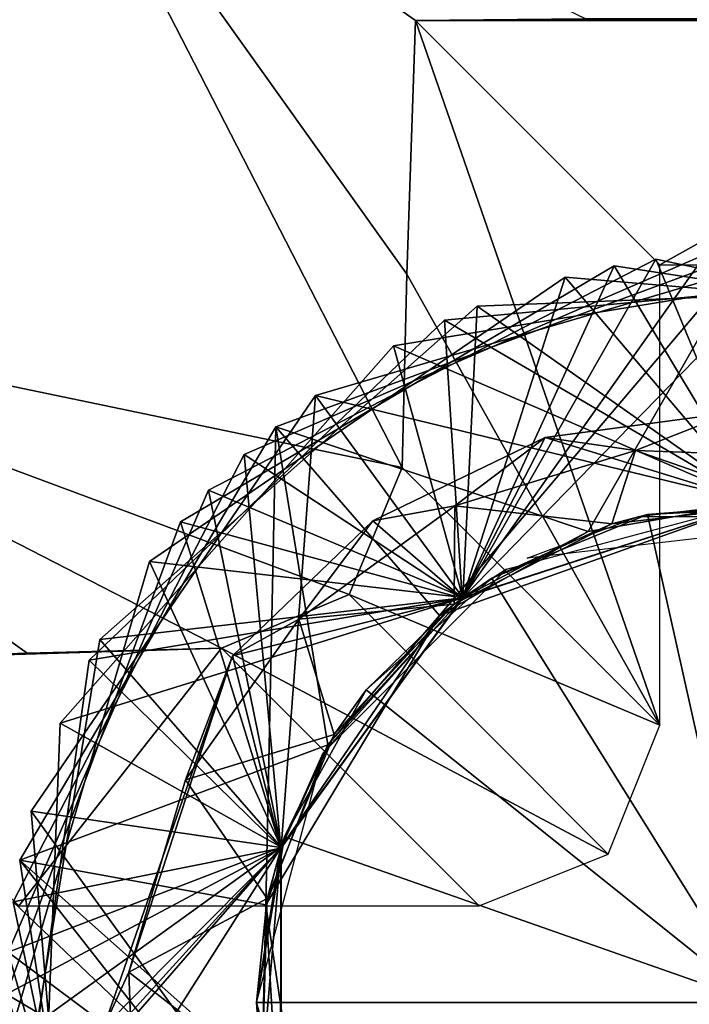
# Model space of a CAD drawing. Header units: millimetres. Extents: x -34.6 to 34.6, y -25 to 51.
# Tile 27 of 32: x 21.1 to 22.8, y 16 to 18.6. Entities that reach past the tile are written whole.
import ezdxf

# ---------------------------------------------------------------- set-up
doc = ezdxf.new("R2010")
doc.units = ezdxf.units.MM
doc.header["$LTSCALE"] = 65.185185
for name, color, linetype in [('129', 7, 'CONTINUOUS'), ('30', 7, 'CONTINUOUS'), ('31', 7, 'CONTINUOUS'), ('37', 7, 'CONTINUOUS'), ('38', 7, 'CONTINUOUS'), ('39', 7, 'CONTINUOUS'), ('40', 7, 'CONTINUOUS'), ('41', 7, 'CONTINUOUS'), ('42', 7, 'CONTINUOUS'), ('43', 7, 'CONTINUOUS'), ('44', 7, 'CONTINUOUS'), ('45', 7, 'CONTINUOUS'), ('46', 7, 'CONTINUOUS'), ('47', 7, 'CONTINUOUS'), ('53', 7, 'CONTINUOUS'), ('54', 7, 'CONTINUOUS'), ('55', 7, 'CONTINUOUS'), ('62', 7, 'CONTINUOUS'), ('64', 7, 'CONTINUOUS'), ('96', 7, 'CONTINUOUS'), ('97', 7, 'CONTINUOUS')]:
    doc.layers.add(name, color=color, linetype=linetype)

msp = doc.modelspace()

# ---------------------------------------------------------------- linework, layer by layer
at = {"layer": '129', "color": 7, "linetype": 'CONTINUOUS'}
for points in [[(-23.3, 22.5, 72.991), (-23.3, -22.5, 72.991), (23.3, 22.5, 72.991), (-23.3, 22.5, 72.991)], [(23.3, 22.5, 72.991), (-23.3, -22.5, 72.991), (23.3, -22.5, 72.991), (23.3, 22.5, 72.991)]]:
    msp.add_3dface(points, dxfattribs=at)
at = {"layer": '30', "color": 7, "linetype": 'CONTINUOUS'}
for points in [[(26.4512, 38.9201, -103.1), (18.9225, -13.4439, -103.1), (18.9225, 45.4439, -103.1), (26.4512, 38.9201, -103.1)], [(26.4512, -6.9201, -103.1), (18.9225, -13.4439, -103.1), (26.4512, 38.9201, -103.1), (26.4512, -6.9201, -103.1)]]:
    msp.add_3dface(points, dxfattribs=at)
at = {"layer": '31', "color": 7, "linetype": 'CONTINUOUS'}
for points in [[(-34.1488, 20.9098, -88.1), (-34.1488, 11.0902, -88.1), (34.1488, 20.9098, -88.1), (-34.1488, 20.9098, -88.1)], [(34.1488, 20.9098, -88.1), (-34.1488, 11.0902, -88.1), (34.1488, 11.0902, -88.1), (34.1488, 20.9098, -88.1)]]:
    msp.add_3dface(points, dxfattribs=at)
at = {"layer": '37', "linetype": 'CONTINUOUS'}
for points in [[(22.6932, 17.2633, -92.1), (23, 17.3, -92.1), (23.3179, 17.2605, -92.3303), (22.6932, 17.2633, -92.1)], [(22.4038, 17.1552, -92.1), (22.6932, 17.2633, -92.1), (23.3179, 17.2605, -92.3303), (22.4038, 17.1552, -92.1)]]:
    msp.add_3dface(points, dxfattribs=at)
at = {"layer": '38', "linetype": 'CONTINUOUS'}
for points in [[(21.125, 19.2476, -88.6), (19.7524, 17.875, -88.6), (21.125, 19.2476, -87.6), (21.125, 19.2476, -88.6)], [(21.125, 19.2476, -87.6), (19.7524, 17.875, -88.6), (19.7524, 17.875, -87.6), (21.125, 19.2476, -87.6)]]:
    msp.add_3dface(points, dxfattribs=at)
at = {"layer": '39', "linetype": 'CONTINUOUS'}
for points in [[(23, 17.3, -100.6), (22.2373, 17.0528, -102.0521), (22.1764, 17.0058, -100.3816), (23, 17.3, -100.6)], [(23, 17.3, -116.6), (22.2346, 17.0508, -118.0513), (22.2353, 17.0513, -116.3998), (23, 17.3, -116.6)], [(23, 17.3, -116.6), (23, 17.3, -118.2517), (22.2346, 17.0508, -118.0513), (23, 17.3, -116.6)], [(23, 17.3, -112.6), (22.2354, 17.0514, -114.0515), (22.2352, 17.0512, -112.3998), (23, 17.3, -112.6)], [(23, 17.3, -110.6), (22.2352, 17.0512, -112.0515), (22.2364, 17.0521, -110.4002), (23, 17.3, -110.6)], [(23, 17.3, -110.6), (23, 17.3, -112.2517), (22.2352, 17.0512, -112.0515), (23, 17.3, -110.6)], [(23, 17.3, -114.6), (23, 17.3, -116.2517), (22.2353, 17.0513, -116.0515), (23, 17.3, -114.6)], [(23, 17.3, -114.6), (22.2353, 17.0513, -116.0515), (22.2354, 17.0514, -114.3999), (23, 17.3, -114.6)], [(23, 17.3, -112.6), (23, 17.3, -114.2517), (22.2354, 17.0514, -114.0515), (23, 17.3, -112.6)], [(23, 17.3, -108.6), (22.2364, 17.0521, -110.0518), (22.2367, 17.0523, -108.4003), (23, 17.3, -108.6)], [(23, 17.3, -108.6), (23, 17.3, -110.2517), (22.2364, 17.0521, -110.0518), (23, 17.3, -108.6)], [(23, 17.3, -106.6), (22.2367, 17.0523, -108.0519), (22.2368, 17.0524, -106.4003), (23, 17.3, -106.6)], [(23, 17.3, -106.6), (23, 17.3, -108.2517), (22.2367, 17.0523, -108.0519), (23, 17.3, -106.6)], [(23, 17.3, -104.6), (22.2368, 17.0524, -106.0519), (22.2371, 17.0526, -104.4004), (23, 17.3, -104.6)], [(23, 17.3, -104.6), (23, 17.3, -106.2517), (22.2368, 17.0524, -106.0519), (23, 17.3, -104.6)], [(23, 17.3, -92.6), (22.2371, 17.0526, -94.052), (22.3504, 17.1261, -92.4335), (23, 17.3, -92.6)], [(23, 17.3, -92.6), (23, 17.3, -94.2517), (22.2371, 17.0526, -94.052), (23, 17.3, -92.6)], [(23, 17.3, -102.6), (23, 17.3, -104.2517), (22.2371, 17.0526, -104.052), (23, 17.3, -102.6)], [(23, 17.3, -102.6), (22.2371, 17.0526, -104.052), (22.2373, 17.0528, -102.4004), (23, 17.3, -102.6)], [(23, 17.3, -94.6), (22.2372, 17.0527, -96.0521), (22.2371, 17.0526, -94.4004), (23, 17.3, -94.6)], [(23, 17.3, -96.6), (22.2373, 17.0527, -98.0521), (22.2372, 17.0527, -96.4004), (23, 17.3, -96.6)], [(23, 17.3, -94.6), (23, 17.3, -96.2517), (22.2372, 17.0527, -96.0521), (23, 17.3, -94.6)], [(23, 17.3, -98.6), (22.563, 17.2244, -100.1425), (22.2373, 17.0527, -98.4004), (23, 17.3, -98.6)], [(23, 17.3, -100.6), (23, 17.3, -102.2517), (22.2373, 17.0528, -102.0521), (23, 17.3, -100.6)], [(23, 17.3, -96.6), (23, 17.3, -98.2517), (22.2373, 17.0527, -98.0521), (23, 17.3, -96.6)], [(23, 17.3, -98.6), (23, 17.3, -100.2517), (22.563, 17.2244, -100.1425), (23, 17.3, -98.6)], [(23.0818, 17.2974, -118.62), (22.7165, 17.2687, -118.96), (22.6244, 17.2446, -118.5067), (23.0818, 17.2974, -118.62)], [(23.1528, 17.291, -118.96), (22.7165, 17.2687, -118.96), (23.0818, 17.2974, -118.62), (23.1528, 17.291, -118.96)], [(22.7165, 17.2687, -118.96), (22.3121, 17.1031, -118.96), (22.6244, 17.2446, -118.5067), (22.7165, 17.2687, -118.96)], [(22.6244, 17.2446, -118.5067), (22.3121, 17.1031, -118.96), (22.2141, 17.0356, -118.3934), (22.6244, 17.2446, -118.5067)], [(22.563, 17.2244, -100.1425), (22.1764, 17.0058, -100.0333), (22.2373, 17.0527, -98.4004), (22.563, 17.2244, -100.1425)], [(22.3504, 17.1261, -92.4335), (22.2371, 17.0526, -94.052), (21.8737, 16.6491, -92.2664), (22.3504, 17.1261, -92.4335)], [(22.3121, 17.1031, -118.96), (21.9855, 16.8128, -118.96), (22.2141, 17.0356, -118.3934), (22.3121, 17.1031, -118.96)], [(22.2346, 17.0508, -118.0513), (21.7633, 16.4008, -117.8514), (21.7637, 16.4019, -116.2), (22.2346, 17.0508, -118.0513)], [(22.2352, 17.0512, -112.0515), (21.7634, 16.401, -111.8515), (21.7642, 16.4034, -110.2004), (22.2352, 17.0512, -112.0515)], [(22.2352, 17.0512, -112.3998), (21.7637, 16.4021, -113.8518), (21.7634, 16.401, -112.1998), (22.2352, 17.0512, -112.3998)], [(22.2371, 17.0526, -94.4004), (21.7639, 16.4025, -95.8519), (21.7637, 16.4019, -94.2), (22.2371, 17.0526, -94.4004)], [(22.2371, 17.0526, -94.052), (21.7637, 16.4019, -93.8517), (21.8737, 16.6491, -92.2664), (22.2371, 17.0526, -94.052)], [(22.2354, 17.0514, -114.0515), (21.7637, 16.4021, -113.8518), (22.2352, 17.0512, -112.3998), (22.2354, 17.0514, -114.0515)], [(22.2354, 17.0514, -114.3999), (22.2353, 17.0513, -116.0515), (21.7637, 16.4021, -114.2001), (22.2354, 17.0514, -114.3999)], [(22.2353, 17.0513, -116.0515), (21.7637, 16.4019, -115.8517), (21.7637, 16.4021, -114.2001), (22.2353, 17.0513, -116.0515)], [(22.2353, 17.0513, -116.3998), (22.2346, 17.0508, -118.0513), (21.7637, 16.4019, -116.2), (22.2353, 17.0513, -116.3998)], [(22.2372, 17.0527, -96.0521), (21.7639, 16.4025, -95.8519), (22.2371, 17.0526, -94.4004), (22.2372, 17.0527, -96.0521)], [(22.2372, 17.0527, -96.4004), (21.7641, 16.4031, -97.852), (21.7639, 16.4025, -96.2002), (22.2372, 17.0527, -96.4004)], [(22.2373, 17.0527, -98.0521), (21.7641, 16.4031, -97.852), (22.2372, 17.0527, -96.4004), (22.2373, 17.0527, -98.0521)], [(22.2373, 17.0527, -98.4004), (21.8861, 16.6702, -99.9241), (21.7641, 16.4031, -98.2004), (22.2373, 17.0527, -98.4004)], [(22.2367, 17.0523, -108.0519), (21.7642, 16.4036, -107.8522), (21.7643, 16.4036, -106.2005), (22.2367, 17.0523, -108.0519)], [(22.2367, 17.0523, -108.4003), (22.2364, 17.0521, -110.0518), (21.7642, 16.4036, -108.2005), (22.2367, 17.0523, -108.4003)], [(22.2364, 17.0521, -110.4002), (22.2352, 17.0512, -112.0515), (21.7642, 16.4034, -110.2004), (22.2364, 17.0521, -110.4002)], [(22.2364, 17.0521, -110.0518), (21.7642, 16.4034, -109.8521), (21.7642, 16.4036, -108.2005), (22.2364, 17.0521, -110.0518)], [(22.2371, 17.0526, -104.052), (21.7643, 16.4039, -103.8522), (22.2373, 17.0528, -102.4004), (22.2371, 17.0526, -104.052)], [(22.2373, 17.0528, -102.4004), (21.7643, 16.4039, -103.8522), (21.7643, 16.4039, -102.2006), (22.2373, 17.0528, -102.4004)], [(22.2373, 17.0528, -102.0521), (21.7643, 16.4039, -101.8522), (22.1764, 17.0058, -100.3816), (22.2373, 17.0528, -102.0521)], [(22.2371, 17.0526, -104.4004), (22.2368, 17.0524, -106.0519), (21.7643, 16.4039, -104.2006), (22.2371, 17.0526, -104.4004)], [(22.2368, 17.0524, -106.4003), (22.2367, 17.0523, -108.0519), (21.7643, 16.4036, -106.2005), (22.2368, 17.0524, -106.4003)], [(22.2368, 17.0524, -106.0519), (21.7643, 16.4036, -105.8522), (21.7643, 16.4039, -104.2006), (22.2368, 17.0524, -106.0519)], [(22.1764, 17.0058, -100.0333), (21.8861, 16.6702, -99.9241), (22.2373, 17.0527, -98.4004), (22.1764, 17.0058, -100.0333)], [(22.2141, 17.0356, -118.3934), (21.9855, 16.8128, -118.96), (21.9024, 16.6966, -118.28), (22.2141, 17.0356, -118.3934)], [(22.1764, 17.0058, -100.3816), (21.7643, 16.4039, -101.8522), (21.725, 16.254, -100.1626), (22.1764, 17.0058, -100.3816)], [(21.9855, 16.8128, -118.96), (21.7734, 16.4307, -118.96), (21.9024, 16.6966, -118.28), (21.9855, 16.8128, -118.96)], [(21.9024, 16.6966, -118.28), (21.7734, 16.4307, -118.96), (21.7284, 16.2704, -118.1667), (21.9024, 16.6966, -118.28)], [(21.8861, 16.6702, -99.9241), (21.725, 16.254, -99.8143), (21.7641, 16.4031, -98.2004), (21.8861, 16.6702, -99.9241)], [(21.8737, 16.6491, -92.2664), (21.7637, 16.4019, -93.8517), (21.7, 16, -92.1), (21.8737, 16.6491, -92.2664)], [(21.7734, 16.4307, -118.96), (21.7, 16, -118.96), (21.7284, 16.2704, -118.1667), (21.7734, 16.4307, -118.96)], [(21.7637, 16.4019, -93.8517), (21.764, 15.5973, -93.6514), (21.7, 16, -92.1), (21.7637, 16.4019, -93.8517)], [(21.725, 16.254, -99.8143), (21.7139, 15.8103, -99.705), (21.7641, 16.4031, -98.2004), (21.725, 16.254, -99.8143)], [(21.7641, 16.4031, -98.2004), (21.7139, 15.8103, -99.705), (21.7631, 15.5999, -98.0004), (21.7641, 16.4031, -98.2004)], [(21.7643, 16.4039, -101.8522), (21.7626, 15.6014, -101.6525), (21.725, 16.254, -100.1626), (21.7643, 16.4039, -101.8522)], [(21.7643, 16.4039, -102.2006), (21.7636, 15.5985, -103.6517), (21.7626, 15.6014, -102.0008), (21.7643, 16.4039, -102.2006)], [(21.7641, 16.4031, -97.852), (21.7631, 15.5999, -97.6521), (21.7639, 16.4025, -96.2002), (21.7641, 16.4031, -97.852)], [(21.7639, 16.4025, -96.2002), (21.7631, 15.5999, -97.6521), (21.7635, 15.5986, -96.0001), (21.7639, 16.4025, -96.2002)], [(21.7642, 16.4034, -109.8521), (21.7633, 15.5994, -109.6519), (21.7642, 16.4036, -108.2005), (21.7642, 16.4034, -109.8521)], [(21.7642, 16.4036, -108.2005), (21.7633, 15.5994, -109.6519), (21.7634, 15.599, -108.0002), (21.7642, 16.4036, -108.2005)], [(21.7642, 16.4034, -110.2004), (21.7634, 16.401, -111.8515), (21.7633, 15.5994, -110.0003), (21.7642, 16.4034, -110.2004)], [(21.7637, 16.4019, -116.2), (21.7633, 16.4008, -117.8514), (21.7635, 15.5988, -116.0001), (21.7637, 16.4019, -116.2)], [(21.7634, 16.401, -111.8515), (21.7642, 15.5965, -111.6512), (21.7633, 15.5994, -110.0003), (21.7634, 16.401, -111.8515)], [(21.7633, 16.4008, -117.8514), (21.7638, 15.5979, -117.6516), (21.7635, 15.5988, -116.0001), (21.7633, 16.4008, -117.8514)], [(21.7643, 16.4036, -105.8522), (21.7634, 15.5989, -105.6518), (21.7643, 16.4039, -104.2006), (21.7643, 16.4036, -105.8522)], [(21.7643, 16.4039, -104.2006), (21.7634, 15.5989, -105.6518), (21.7636, 15.5985, -104.0001), (21.7643, 16.4039, -104.2006)], [(21.7642, 16.4036, -107.8522), (21.7634, 15.599, -107.6518), (21.7643, 16.4036, -106.2005), (21.7642, 16.4036, -107.8522)], [(21.7643, 16.4036, -106.2005), (21.7634, 15.599, -107.6518), (21.7634, 15.5989, -106.0002), (21.7643, 16.4036, -106.2005)], [(21.7637, 16.4021, -113.8518), (21.7634, 15.5989, -113.6518), (21.7634, 16.401, -112.1998), (21.7637, 16.4021, -113.8518)], [(21.7637, 16.4021, -114.2001), (21.7637, 16.4019, -115.8517), (21.7634, 15.5989, -114.0002), (21.7637, 16.4021, -114.2001)], [(21.7637, 16.4019, -115.8517), (21.7635, 15.5988, -115.6518), (21.7634, 15.5989, -114.0002), (21.7637, 16.4019, -115.8517)], [(21.7634, 16.401, -112.1998), (21.7634, 15.5989, -113.6518), (21.7642, 15.5965, -111.9996), (21.7634, 16.401, -112.1998)], [(21.7639, 16.4025, -95.8519), (21.7635, 15.5986, -95.6517), (21.7637, 16.4019, -94.2), (21.7639, 16.4025, -95.8519)], [(21.7637, 16.4019, -94.2), (21.7635, 15.5986, -95.6517), (21.764, 15.5973, -93.9997), (21.7637, 16.4019, -94.2)], [(21.7643, 16.4039, -103.8522), (21.7636, 15.5985, -103.6517), (21.7643, 16.4039, -102.2006), (21.7643, 16.4039, -103.8522)], [(21.7284, 16.2704, -118.1667), (21.7, 16, -118.96), (21.7139, 15.8101, -118.0533), (21.7284, 16.2704, -118.1667)], [(21.725, 16.254, -100.1626), (21.7626, 15.6014, -101.6525), (21.8525, 15.389, -99.9443), (21.725, 16.254, -100.1626)], [(21.7139, 15.8101, -118.0533), (21.7, 16, -118.96), (21.8742, 15.35, -118.96), (21.7139, 15.8101, -118.0533)], [(21.7, 16, -92.1), (21.764, 15.5973, -93.6514), (21.8742, 15.35, -92.1), (21.7, 16, -92.1)]]:
    msp.add_3dface(points, dxfattribs=at)
at = {"layer": '40', "linetype": 'CONTINUOUS'}
for points in [[(22.1895, 17.7736, -116.2894), (23, 17.3, -116.2517), (23.4624, 17.8944, -116.502), (22.1895, 17.7736, -116.2894)], [(21.2651, 16.8902, -116.0767), (22.2353, 17.0513, -116.0515), (22.1895, 17.7736, -116.2894), (21.2651, 16.8902, -116.0767)], [(22.2353, 17.0513, -116.0515), (23, 17.3, -116.2517), (22.1895, 17.7736, -116.2894), (22.2353, 17.0513, -116.0515)], [(22.4509, 17.4687, -118.2096), (23, 17.3, -118.2517), (22.9371, 17.5338, -118.3016), (22.4509, 17.4687, -118.2096)], [(22.0024, 17.2518, -118.1181), (22.2346, 17.0508, -118.0513), (22.4509, 17.4687, -118.2096), (22.0024, 17.2518, -118.1181)], [(22.2346, 17.0508, -118.0513), (23, 17.3, -118.2517), (22.4509, 17.4687, -118.2096), (22.2346, 17.0508, -118.0513)], [(21.6379, 16.9012, -118.027), (22.2346, 17.0508, -118.0513), (22.0024, 17.2518, -118.1181), (21.6379, 16.9012, -118.027)], [(21.7637, 16.4019, -115.8517), (22.2353, 17.0513, -116.0515), (21.2651, 16.8902, -116.0767), (21.7637, 16.4019, -115.8517)], [(21.7633, 16.4008, -117.8514), (22.2346, 17.0508, -118.0513), (21.6379, 16.9012, -118.027), (21.7633, 16.4008, -117.8514)], [(21.3034, 15.9362, -117.8463), (21.7633, 16.4008, -117.8514), (21.6379, 16.9012, -118.027), (21.3034, 15.9362, -117.8463)], [(21.0866, 15.6241, -115.8641), (21.7637, 16.4019, -115.8517), (21.2651, 16.8902, -116.0767), (21.0866, 15.6241, -115.8641)], [(21.7635, 15.5988, -115.6518), (21.7637, 16.4019, -115.8517), (21.0866, 15.6241, -115.8641), (21.7635, 15.5988, -115.6518)], [(21.7638, 15.5979, -117.6516), (21.7633, 16.4008, -117.8514), (21.3034, 15.9362, -117.8463), (21.7638, 15.5979, -117.6516)]]:
    msp.add_3dface(points, dxfattribs=at)
at = {"layer": '41', "linetype": 'CONTINUOUS'}
for points in [[(23, 17.3, -116.6), (22.1895, 17.7736, -116.2894), (23.4624, 17.8944, -116.502), (23, 17.3, -116.6)], [(22.2353, 17.0513, -116.3998), (21.2651, 16.8902, -116.0767), (22.1895, 17.7736, -116.2894), (22.2353, 17.0513, -116.3998)], [(23, 17.3, -116.6), (22.2353, 17.0513, -116.3998), (22.1895, 17.7736, -116.2894), (23, 17.3, -116.6)], [(22.6857, 17.4353, -118.486), (22.6244, 17.2446, -118.5067), (22.2159, 17.2914, -118.3698), (22.6857, 17.4353, -118.486)], [(23.0818, 17.2974, -118.62), (22.6244, 17.2446, -118.5067), (22.6857, 17.4353, -118.486), (23.0818, 17.2974, -118.62)], [(23.1667, 17.4177, -118.6031), (23.0818, 17.2974, -118.62), (22.6857, 17.4353, -118.486), (23.1667, 17.4177, -118.6031)], [(22.2159, 17.2914, -118.3698), (22.2141, 17.0356, -118.3934), (21.8103, 16.9967, -118.2545), (22.2159, 17.2914, -118.3698)], [(22.6244, 17.2446, -118.5067), (22.2141, 17.0356, -118.3934), (22.2159, 17.2914, -118.3698), (22.6244, 17.2446, -118.5067)], [(22.2353, 17.0513, -116.3998), (21.7637, 16.4019, -116.2), (21.2651, 16.8902, -116.0767), (22.2353, 17.0513, -116.3998)], [(22.2141, 17.0356, -118.3934), (21.9024, 16.6966, -118.28), (21.8103, 16.9967, -118.2545), (22.2141, 17.0356, -118.3934)], [(21.8103, 16.9967, -118.2545), (21.9024, 16.6966, -118.28), (21.516, 16.5788, -118.1399), (21.8103, 16.9967, -118.2545)], [(21.7637, 16.4019, -116.2), (21.0866, 15.6241, -115.8641), (21.2651, 16.8902, -116.0767), (21.7637, 16.4019, -116.2)], [(21.9024, 16.6966, -118.28), (21.7284, 16.2704, -118.1667), (21.516, 16.5788, -118.1399), (21.9024, 16.6966, -118.28)], [(21.516, 16.5788, -118.1399), (21.7284, 16.2704, -118.1667), (21.3684, 16.0793, -118.0261), (21.516, 16.5788, -118.1399)], [(21.7637, 16.4019, -116.2), (21.7635, 15.5988, -116.0001), (21.0866, 15.6241, -115.8641), (21.7637, 16.4019, -116.2)], [(21.7284, 16.2704, -118.1667), (21.7139, 15.8101, -118.0533), (21.3684, 16.0793, -118.0261), (21.7284, 16.2704, -118.1667)], [(21.3684, 16.0793, -118.0261), (21.7139, 15.8101, -118.0533), (21.3879, 15.5492, -117.913), (21.3684, 16.0793, -118.0261)]]:
    msp.add_3dface(points, dxfattribs=at)
at = {"layer": '42', "linetype": 'CONTINUOUS'}
for points in [[(21.6683, 17.4245, -112.1865), (22.2352, 17.0512, -112.0515), (22.8688, 17.9456, -112.4044), (21.6683, 17.4245, -112.1865)], [(21.8538, 17.5776, -110.2258), (23, 17.3, -110.2517), (23.1093, 17.9469, -110.4437), (21.8538, 17.5776, -110.2258)], [(22.2352, 17.0512, -112.0515), (23, 17.3, -112.2517), (22.8688, 17.9456, -112.4044), (22.2352, 17.0512, -112.0515)], [(22.0567, 17.7067, -108.2651), (23, 17.3, -108.2517), (23.3482, 17.9187, -108.483), (22.0567, 17.7067, -108.2651)], [(21.5031, 17.2497, -114.1473), (22.2354, 17.0514, -114.0515), (22.6303, 17.9146, -114.3651), (21.5031, 17.2497, -114.1473)], [(22.2354, 17.0514, -114.0515), (23, 17.3, -114.2517), (22.6303, 17.9146, -114.3651), (22.2354, 17.0514, -114.0515)], [(22.6303, 17.9146, -114.3651), (23, 17.3, -114.2517), (23.924, 17.7172, -114.583), (22.6303, 17.9146, -114.3651)], [(21.1902, 16.726, -108.0473), (22.2367, 17.0523, -108.0519), (22.0567, 17.7067, -108.2651), (21.1902, 16.726, -108.0473)], [(22.2367, 17.0523, -108.0519), (23, 17.3, -108.2517), (22.0567, 17.7067, -108.2651), (22.2367, 17.0523, -108.0519)], [(21.1146, 16.4976, -110.008), (21.7642, 16.4034, -109.8521), (21.8538, 17.5776, -110.2258), (21.1146, 16.4976, -110.008)], [(21.7642, 16.4034, -109.8521), (22.2364, 17.0521, -110.0518), (21.8538, 17.5776, -110.2258), (21.7642, 16.4034, -109.8521)], [(22.2364, 17.0521, -110.0518), (23, 17.3, -110.2517), (21.8538, 17.5776, -110.2258), (22.2364, 17.0521, -110.0518)], [(21.0676, 16.2618, -111.9687), (21.7634, 16.401, -111.8515), (21.6683, 17.4245, -112.1865), (21.0676, 16.2618, -111.9687)], [(21.7634, 16.401, -111.8515), (22.2352, 17.0512, -112.0515), (21.6683, 17.4245, -112.1865), (21.7634, 16.401, -111.8515)], [(21.0501, 16.0219, -113.9294), (21.7637, 16.4021, -113.8518), (21.5031, 17.2497, -114.1473), (21.0501, 16.0219, -113.9294)], [(21.7637, 16.4021, -113.8518), (22.2354, 17.0514, -114.0515), (21.5031, 17.2497, -114.1473), (21.7637, 16.4021, -113.8518)], [(21.7642, 16.4036, -107.8522), (22.2367, 17.0523, -108.0519), (21.1902, 16.726, -108.0473), (21.7642, 16.4036, -107.8522)], [(21.1388, 15.4183, -107.8294), (21.7642, 16.4036, -107.8522), (21.1902, 16.726, -108.0473), (21.1388, 15.4183, -107.8294)], [(21.2246, 15.1936, -109.7901), (21.7633, 15.5994, -109.6519), (21.1146, 16.4976, -110.008), (21.2246, 15.1936, -109.7901)], [(21.7633, 15.5994, -109.6519), (21.7642, 16.4034, -109.8521), (21.1146, 16.4976, -110.008), (21.7633, 15.5994, -109.6519)], [(21.7634, 15.5989, -113.6518), (21.7637, 16.4021, -113.8518), (21.0501, 16.0219, -113.9294), (21.7634, 15.5989, -113.6518)], [(21.7642, 15.5965, -111.6512), (21.7634, 16.401, -111.8515), (21.0676, 16.2618, -111.9687), (21.7642, 15.5965, -111.6512)], [(21.7634, 15.599, -107.6518), (21.7642, 16.4036, -107.8522), (21.1388, 15.4183, -107.8294), (21.7634, 15.599, -107.6518)], [(21.3374, 14.9811, -111.7508), (21.7642, 15.5965, -111.6512), (21.0676, 16.2618, -111.9687), (21.3374, 14.9811, -111.7508)], [(21.4754, 14.7842, -113.7115), (21.7634, 15.5989, -113.6518), (21.0501, 16.0219, -113.9294), (21.4754, 14.7842, -113.7115)]]:
    msp.add_3dface(points, dxfattribs=at)
at = {"layer": '43', "linetype": 'CONTINUOUS'}
for points in [[(22.2352, 17.0512, -112.3998), (21.6683, 17.4245, -112.1865), (22.8688, 17.9456, -112.4044), (22.2352, 17.0512, -112.3998)], [(22.2364, 17.0521, -110.4002), (21.8538, 17.5776, -110.2258), (23.1093, 17.9469, -110.4437), (22.2364, 17.0521, -110.4002)], [(23, 17.3, -112.6), (22.2352, 17.0512, -112.3998), (22.8688, 17.9456, -112.4044), (23, 17.3, -112.6)], [(23, 17.3, -110.6), (22.2364, 17.0521, -110.4002), (23.1093, 17.9469, -110.4437), (23, 17.3, -110.6)], [(23, 17.3, -108.6), (22.0567, 17.7067, -108.2651), (23.3482, 17.9187, -108.483), (23, 17.3, -108.6)], [(22.2354, 17.0514, -114.3999), (21.5031, 17.2497, -114.1473), (22.6303, 17.9146, -114.3651), (22.2354, 17.0514, -114.3999)], [(23, 17.3, -114.6), (22.2354, 17.0514, -114.3999), (22.6303, 17.9146, -114.3651), (23, 17.3, -114.6)], [(23, 17.3, -114.6), (22.6303, 17.9146, -114.3651), (23.924, 17.7172, -114.583), (23, 17.3, -114.6)], [(22.2367, 17.0523, -108.4003), (21.1902, 16.726, -108.0473), (22.0567, 17.7067, -108.2651), (22.2367, 17.0523, -108.4003)], [(23, 17.3, -108.6), (22.2367, 17.0523, -108.4003), (22.0567, 17.7067, -108.2651), (23, 17.3, -108.6)], [(21.7642, 16.4034, -110.2004), (21.1146, 16.4976, -110.008), (21.8538, 17.5776, -110.2258), (21.7642, 16.4034, -110.2004)], [(22.2364, 17.0521, -110.4002), (21.7642, 16.4034, -110.2004), (21.8538, 17.5776, -110.2258), (22.2364, 17.0521, -110.4002)], [(21.7634, 16.401, -112.1998), (21.0676, 16.2618, -111.9687), (21.6683, 17.4245, -112.1865), (21.7634, 16.401, -112.1998)], [(22.2352, 17.0512, -112.3998), (21.7634, 16.401, -112.1998), (21.6683, 17.4245, -112.1865), (22.2352, 17.0512, -112.3998)], [(21.7637, 16.4021, -114.2001), (21.0501, 16.0219, -113.9294), (21.5031, 17.2497, -114.1473), (21.7637, 16.4021, -114.2001)], [(22.2354, 17.0514, -114.3999), (21.7637, 16.4021, -114.2001), (21.5031, 17.2497, -114.1473), (22.2354, 17.0514, -114.3999)], [(22.2367, 17.0523, -108.4003), (21.7642, 16.4036, -108.2005), (21.1902, 16.726, -108.0473), (22.2367, 17.0523, -108.4003)], [(21.7642, 16.4036, -108.2005), (21.1388, 15.4183, -107.8294), (21.1902, 16.726, -108.0473), (21.7642, 16.4036, -108.2005)], [(21.7633, 15.5994, -110.0003), (21.2246, 15.1936, -109.7901), (21.1146, 16.4976, -110.008), (21.7633, 15.5994, -110.0003)], [(21.7642, 16.4034, -110.2004), (21.7633, 15.5994, -110.0003), (21.1146, 16.4976, -110.008), (21.7642, 16.4034, -110.2004)], [(21.7637, 16.4021, -114.2001), (21.7634, 15.5989, -114.0002), (21.0501, 16.0219, -113.9294), (21.7637, 16.4021, -114.2001)], [(21.7634, 16.401, -112.1998), (21.7642, 15.5965, -111.9996), (21.0676, 16.2618, -111.9687), (21.7634, 16.401, -112.1998)], [(21.7642, 16.4036, -108.2005), (21.7634, 15.599, -108.0002), (21.1388, 15.4183, -107.8294), (21.7642, 16.4036, -108.2005)], [(21.7642, 15.5965, -111.9996), (21.3374, 14.9811, -111.7508), (21.0676, 16.2618, -111.9687), (21.7642, 15.5965, -111.9996)], [(21.7634, 15.5989, -114.0002), (21.4754, 14.7842, -113.7115), (21.0501, 16.0219, -113.9294), (21.7634, 15.5989, -114.0002)]]:
    msp.add_3dface(points, dxfattribs=at)
at = {"layer": '44', "linetype": 'CONTINUOUS'}
for points in [[(21.7503, 17.4969, -100.2044), (22.563, 17.2244, -100.1425), (22.9781, 17.9499, -100.4223), (21.7503, 17.4969, -100.2044)], [(22.563, 17.2244, -100.1425), (23, 17.3, -100.2517), (22.9781, 17.9499, -100.4223), (22.563, 17.2244, -100.1425)], [(21.5755, 17.3317, -102.1651), (22.2373, 17.0528, -102.0521), (22.7382, 17.9324, -102.383), (21.5755, 17.3317, -102.1651)], [(22.2373, 17.0528, -102.0521), (23, 17.3, -102.2517), (22.7382, 17.9324, -102.383), (22.2373, 17.0528, -102.0521)], [(22.7382, 17.9324, -102.383), (23, 17.3, -102.2517), (24.0189, 17.6626, -102.6008), (22.7382, 17.9324, -102.383)], [(21.4224, 17.1462, -104.1258), (22.2371, 17.0526, -104.052), (22.5024, 17.8854, -104.3437), (21.4224, 17.1462, -104.1258)], [(22.2371, 17.0526, -104.052), (23, 17.3, -104.2517), (22.5024, 17.8854, -104.3437), (22.2371, 17.0526, -104.052)], [(22.5024, 17.8854, -104.3437), (23, 17.3, -104.2517), (23.8064, 17.7754, -104.5615), (22.5024, 17.8854, -104.3437)], [(22.274, 17.8098, -106.3044), (23, 17.3, -106.2517), (23.5817, 17.8612, -106.5223), (22.274, 17.8098, -106.3044)], [(21.2933, 16.9433, -106.0865), (22.2368, 17.0524, -106.0519), (22.274, 17.8098, -106.3044), (21.2933, 16.9433, -106.0865)], [(22.2368, 17.0524, -106.0519), (23, 17.3, -106.2517), (22.274, 17.8098, -106.3044), (22.2368, 17.0524, -106.0519)], [(21.0854, 16.3697, -99.9865), (21.8861, 16.6702, -99.9241), (21.7503, 17.4969, -100.2044), (21.0854, 16.3697, -99.9865)], [(22.1764, 17.0058, -100.0333), (22.563, 17.2244, -100.1425), (21.7503, 17.4969, -100.2044), (22.1764, 17.0058, -100.0333)], [(21.8861, 16.6702, -99.9241), (22.1764, 17.0058, -100.0333), (21.7503, 17.4969, -100.2044), (21.8861, 16.6702, -99.9241)], [(21.0544, 16.1312, -101.9473), (21.7643, 16.4039, -101.8522), (21.5755, 17.3317, -102.1651), (21.0544, 16.1312, -101.9473)], [(21.7643, 16.4039, -101.8522), (22.2373, 17.0528, -102.0521), (21.5755, 17.3317, -102.1651), (21.7643, 16.4039, -101.8522)], [(21.0531, 15.8907, -103.908), (21.7643, 16.4039, -103.8522), (21.4224, 17.1462, -104.1258), (21.0531, 15.8907, -103.908)], [(21.7643, 16.4039, -103.8522), (22.2371, 17.0526, -104.052), (21.4224, 17.1462, -104.1258), (21.7643, 16.4039, -103.8522)], [(21.7643, 16.4036, -105.8522), (22.2368, 17.0524, -106.0519), (21.2933, 16.9433, -106.0865), (21.7643, 16.4036, -105.8522)], [(21.0813, 15.6518, -105.8687), (21.7643, 16.4036, -105.8522), (21.2933, 16.9433, -106.0865), (21.0813, 15.6518, -105.8687)], [(21.725, 16.254, -99.8143), (21.8861, 16.6702, -99.9241), (21.0854, 16.3697, -99.9865), (21.725, 16.254, -99.8143)], [(21.7636, 15.5985, -103.6517), (21.7643, 16.4039, -103.8522), (21.0531, 15.8907, -103.908), (21.7636, 15.5985, -103.6517)], [(21.7626, 15.6014, -101.6525), (21.7643, 16.4039, -101.8522), (21.0544, 16.1312, -101.9473), (21.7626, 15.6014, -101.6525)], [(21.7634, 15.5989, -105.6518), (21.7643, 16.4036, -105.8522), (21.0813, 15.6518, -105.8687), (21.7634, 15.5989, -105.6518)], [(21.2828, 15.076, -99.7687), (21.7139, 15.8103, -99.705), (21.0854, 16.3697, -99.9865), (21.2828, 15.076, -99.7687)], [(21.7139, 15.8103, -99.705), (21.725, 16.254, -99.8143), (21.0854, 16.3697, -99.9865), (21.7139, 15.8103, -99.705)], [(21.4097, 14.8716, -101.7294), (21.7626, 15.6014, -101.6525), (21.0544, 16.1312, -101.9473), (21.4097, 14.8716, -101.7294)]]:
    msp.add_3dface(points, dxfattribs=at)
at = {"layer": '45', "linetype": 'CONTINUOUS'}
for points in [[(22.1764, 17.0058, -100.3816), (21.7503, 17.4969, -100.2044), (22.9781, 17.9499, -100.4223), (22.1764, 17.0058, -100.3816)], [(23, 17.3, -100.6), (22.1764, 17.0058, -100.3816), (22.9781, 17.9499, -100.4223), (23, 17.3, -100.6)], [(22.2373, 17.0528, -102.4004), (21.5755, 17.3317, -102.1651), (22.7382, 17.9324, -102.383), (22.2373, 17.0528, -102.4004)], [(23, 17.3, -102.6), (22.2373, 17.0528, -102.4004), (22.7382, 17.9324, -102.383), (23, 17.3, -102.6)], [(23, 17.3, -102.6), (22.7382, 17.9324, -102.383), (24.0189, 17.6626, -102.6008), (23, 17.3, -102.6)], [(22.2371, 17.0526, -104.4004), (21.4224, 17.1462, -104.1258), (22.5024, 17.8854, -104.3437), (22.2371, 17.0526, -104.4004)], [(23, 17.3, -104.6), (22.2371, 17.0526, -104.4004), (22.5024, 17.8854, -104.3437), (23, 17.3, -104.6)], [(23, 17.3, -104.6), (22.5024, 17.8854, -104.3437), (23.8064, 17.7754, -104.5615), (23, 17.3, -104.6)], [(23, 17.3, -106.6), (22.274, 17.8098, -106.3044), (23.5817, 17.8612, -106.5223), (23, 17.3, -106.6)], [(22.2368, 17.0524, -106.4003), (21.2933, 16.9433, -106.0865), (22.274, 17.8098, -106.3044), (22.2368, 17.0524, -106.4003)], [(23, 17.3, -106.6), (22.2368, 17.0524, -106.4003), (22.274, 17.8098, -106.3044), (23, 17.3, -106.6)], [(21.725, 16.254, -100.1626), (21.0854, 16.3697, -99.9865), (21.7503, 17.4969, -100.2044), (21.725, 16.254, -100.1626)], [(22.1764, 17.0058, -100.3816), (21.725, 16.254, -100.1626), (21.7503, 17.4969, -100.2044), (22.1764, 17.0058, -100.3816)], [(21.7643, 16.4039, -102.2006), (21.0544, 16.1312, -101.9473), (21.5755, 17.3317, -102.1651), (21.7643, 16.4039, -102.2006)], [(22.2373, 17.0528, -102.4004), (21.7643, 16.4039, -102.2006), (21.5755, 17.3317, -102.1651), (22.2373, 17.0528, -102.4004)], [(21.7643, 16.4039, -104.2006), (21.0531, 15.8907, -103.908), (21.4224, 17.1462, -104.1258), (21.7643, 16.4039, -104.2006)], [(22.2371, 17.0526, -104.4004), (21.7643, 16.4039, -104.2006), (21.4224, 17.1462, -104.1258), (22.2371, 17.0526, -104.4004)], [(22.2368, 17.0524, -106.4003), (21.7643, 16.4036, -106.2005), (21.2933, 16.9433, -106.0865), (22.2368, 17.0524, -106.4003)], [(21.7643, 16.4036, -106.2005), (21.0813, 15.6518, -105.8687), (21.2933, 16.9433, -106.0865), (21.7643, 16.4036, -106.2005)], [(21.7643, 16.4039, -104.2006), (21.7636, 15.5985, -104.0001), (21.0531, 15.8907, -103.908), (21.7643, 16.4039, -104.2006)], [(21.7643, 16.4039, -102.2006), (21.7626, 15.6014, -102.0008), (21.0544, 16.1312, -101.9473), (21.7643, 16.4039, -102.2006)], [(21.7643, 16.4036, -106.2005), (21.7634, 15.5989, -106.0002), (21.0813, 15.6518, -105.8687), (21.7643, 16.4036, -106.2005)], [(21.725, 16.254, -100.1626), (21.8525, 15.389, -99.9443), (21.0854, 16.3697, -99.9865), (21.725, 16.254, -100.1626)], [(21.8525, 15.389, -99.9443), (21.2828, 15.076, -99.7687), (21.0854, 16.3697, -99.9865), (21.8525, 15.389, -99.9443)], [(21.7626, 15.6014, -102.0008), (21.4097, 14.8716, -101.7294), (21.0544, 16.1312, -101.9473), (21.7626, 15.6014, -102.0008)]]:
    msp.add_3dface(points, dxfattribs=at)
at = {"layer": '46', "linetype": 'CONTINUOUS'}
for points in [[(22.4509, 17.4687, -118.2096), (22.9371, 17.5338, -118.3016), (22.6857, 17.4353, -118.486), (22.4509, 17.4687, -118.2096)], [(22.9371, 17.5338, -118.3016), (23.1667, 17.4177, -118.6031), (22.6857, 17.4353, -118.486), (22.9371, 17.5338, -118.3016)], [(22.0024, 17.2518, -118.1181), (22.4509, 17.4687, -118.2096), (22.2159, 17.2914, -118.3698), (22.0024, 17.2518, -118.1181)], [(22.4509, 17.4687, -118.2096), (22.6857, 17.4353, -118.486), (22.2159, 17.2914, -118.3698), (22.4509, 17.4687, -118.2096)], [(22.0024, 17.2518, -118.1181), (22.2159, 17.2914, -118.3698), (21.8103, 16.9967, -118.2545), (22.0024, 17.2518, -118.1181)], [(22.7165, 17.2687, -118.96), (23.1528, 17.291, -118.96), (23, 16, -122.6), (22.7165, 17.2687, -118.96)], [(21.6379, 16.9012, -118.027), (22.0024, 17.2518, -118.1181), (21.8103, 16.9967, -118.2545), (21.6379, 16.9012, -118.027)], [(22.3121, 17.1031, -118.96), (22.7165, 17.2687, -118.96), (23, 16, -122.6), (22.3121, 17.1031, -118.96)], [(21.9855, 16.8128, -118.96), (22.3121, 17.1031, -118.96), (23, 16, -122.6), (21.9855, 16.8128, -118.96)], [(21.6379, 16.9012, -118.027), (21.8103, 16.9967, -118.2545), (21.516, 16.5788, -118.1399), (21.6379, 16.9012, -118.027)], [(21.3034, 15.9362, -117.8463), (21.6379, 16.9012, -118.027), (21.3684, 16.0793, -118.0261), (21.3034, 15.9362, -117.8463)], [(21.6379, 16.9012, -118.027), (21.516, 16.5788, -118.1399), (21.3684, 16.0793, -118.0261), (21.6379, 16.9012, -118.027)], [(21.7734, 16.4307, -118.96), (21.9855, 16.8128, -118.96), (23, 16, -122.6), (21.7734, 16.4307, -118.96)], [(21.7, 16, -118.96), (21.7734, 16.4307, -118.96), (23, 16, -122.6), (21.7, 16, -118.96)], [(21.3034, 15.9362, -117.8463), (21.3684, 16.0793, -118.0261), (21.3879, 15.5492, -117.913), (21.3034, 15.9362, -117.8463)]]:
    msp.add_3dface(points, dxfattribs=at)
at = {"layer": '47', "linetype": 'CONTINUOUS'}
for points in [[(21.8742, 15.35, -118.96), (21.7, 16, -118.96), (23, 16, -122.6), (21.8742, 15.35, -118.96)], [(22.35, 14.8742, -118.96), (21.8742, 15.35, -118.96), (23, 16, -122.6), (22.35, 14.8742, -118.96)], [(23, 14.7, -118.96), (22.35, 14.8742, -118.96), (23, 16, -122.6), (23, 14.7, -118.96)]]:
    msp.add_3dface(points, dxfattribs=at)
at = {"layer": '53', "linetype": 'CONTINUOUS'}
for points in [[(22.114, 18.5527, -87.4553), (23.886, 18.5527, -87.4553), (23.4448, 18.5571, -87.4432), (22.114, 18.5527, -87.4553)], [(22.5555, 18.5571, -87.4432), (22.114, 18.5527, -87.4553), (23.4448, 18.5571, -87.4432), (22.5555, 18.5571, -87.4432)], [(22.749, 17.9176, -89.2), (23.886, 18.5527, -87.4553), (22.114, 18.5527, -87.4553), (22.749, 17.9176, -89.2)], [(23.251, 17.9176, -89.2), (23.886, 18.5527, -87.4553), (22.749, 17.9176, -89.2), (23.251, 17.9176, -89.2)]]:
    msp.add_3dface(points, dxfattribs=at)
at = {"layer": '54', "linetype": 'CONTINUOUS'}
for points in [[(22.749, 16.7208, -89.2), (22.114, 18.5527, -87.4553), (22.0916, 17.8936, -87.3937), (22.749, 16.7208, -89.2)], [(22.749, 17.9176, -89.2), (22.114, 18.5527, -87.4553), (22.749, 16.7208, -89.2), (22.749, 17.9176, -89.2)], [(22.079, 17.3909, -87.3591), (22.749, 16.7208, -89.2), (22.0916, 17.8936, -87.3937), (22.079, 17.3909, -87.3591)]]:
    msp.add_3dface(points, dxfattribs=at)
at = {"layer": '55', "linetype": 'CONTINUOUS'}
for points in [[(20.4473, 16.886, -87.4553), (21.0824, 16.251, -89.2), (21.6091, 16.921, -87.3591), (20.4473, 16.886, -87.4553)], [(21.1043, 16.9084, -87.3939), (20.4473, 16.886, -87.4553), (21.6091, 16.921, -87.3591), (21.1043, 16.9084, -87.3939)], [(21.0824, 16.251, -89.2), (22.2792, 16.251, -89.2), (21.6091, 16.921, -87.3591), (21.0824, 16.251, -89.2)]]:
    msp.add_3dface(points, dxfattribs=at)
at = {"layer": '62', "linetype": 'CONTINUOUS'}
for points in [[(22.749, 16.7208, -89.2), (22.079, 17.3909, -87.3591), (21.941, 17.0603, -87.3477), (22.749, 16.7208, -89.2)], [(21.6091, 16.921, -87.3591), (22.6146, 16.3854, -89.2), (21.941, 17.0603, -87.3477), (21.6091, 16.921, -87.3591)], [(22.6146, 16.3854, -89.2), (22.749, 16.7208, -89.2), (21.941, 17.0603, -87.3477), (22.6146, 16.3854, -89.2)], [(21.6091, 16.921, -87.3591), (22.2792, 16.251, -89.2), (22.6146, 16.3854, -89.2), (21.6091, 16.921, -87.3591)]]:
    msp.add_3dface(points, dxfattribs=at)
at = {"layer": '64', "linetype": 'CONTINUOUS'}
for points in [[(21.125, 19.2476, -87.6), (19.7524, 17.875, -87.6), (22.079, 17.3909, -87.3591), (21.125, 19.2476, -87.6)], [(21.125, 19.2476, -87.6), (22.079, 17.3909, -87.3591), (22.0916, 17.8936, -87.3937), (21.125, 19.2476, -87.6)], [(22.114, 18.5527, -87.4553), (21.125, 19.2476, -87.6), (22.0916, 17.8936, -87.3937), (22.114, 18.5527, -87.4553)], [(21.125, 19.2476, -87.6), (22.114, 18.5527, -87.4553), (22.5555, 18.5571, -87.4432), (21.125, 19.2476, -87.6)], [(19.7524, 17.875, -87.6), (21.1043, 16.9084, -87.3939), (21.6091, 16.921, -87.3591), (19.7524, 17.875, -87.6)], [(19.7524, 17.875, -87.6), (20.4473, 16.886, -87.4553), (21.1043, 16.9084, -87.3939), (19.7524, 17.875, -87.6)], [(22.079, 17.3909, -87.3591), (19.7524, 17.875, -87.6), (21.941, 17.0603, -87.3477), (22.079, 17.3909, -87.3591)], [(19.7524, 17.875, -87.6), (21.6091, 16.921, -87.3591), (21.941, 17.0603, -87.3477), (19.7524, 17.875, -87.6)]]:
    msp.add_3dface(points, dxfattribs=at)
at = {"layer": '96', "linetype": 'CONTINUOUS'}
for points in [[(24.5, 22.7929, -33.1), (-24.5, -24.5, -33.1), (4.6, 7, -33.1), (24.5, 22.7929, -33.1)], [(24.5, -24.5, -33.1), (-24.5, -24.5, -33.1), (24.5, 22.7929, -33.1), (24.5, -24.5, -33.1)], [(4.6, 22.7929, -33.1), (24.5, 22.7929, -33.1), (4.6, 7, -33.1), (4.6, 22.7929, -33.1)]]:
    msp.add_3dface(points, dxfattribs=at)
at = {"layer": '97', "linetype": 'CONTINUOUS'}
for points in [[(25, -24.5, 72.9), (25, 24.5, 72.9), (-25, -24.5, 72.9), (25, -24.5, 72.9)], [(-25, -24.5, 72.9), (25, 24.5, 72.9), (-25, 24.5, 72.9), (-25, -24.5, 72.9)]]:
    msp.add_3dface(points, dxfattribs=at)

doc.saveas('drawing.dxf')
